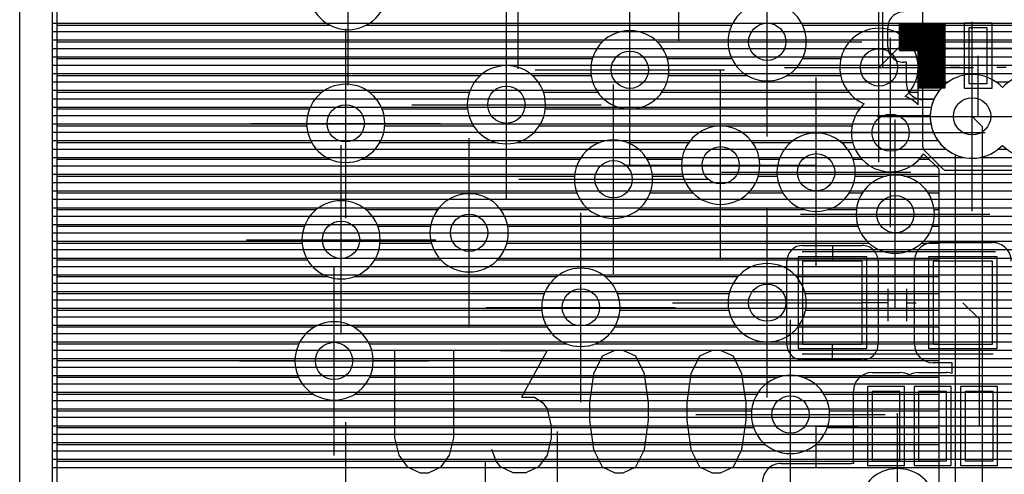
# Model space of a CAD drawing. Extents: x 25 to 291, y 23 to 136.
# Tile 90 of 147: x 25 to 36, y 115 to 120. Entities that reach past the tile are written whole.
import ezdxf

# ---------------------------------------------------------------- set-up
doc = ezdxf.new("R2010")
doc.units = 0
doc.layers.get('0').update_dxf_attribs({"linetype": 'CONTINUOUS'})
for name, color, linetype in [('copper_layer_2', 1, 'CONTINUOUS'), ('copper_layer_3', 3, 'CONTINUOUS'), ('copper_layer_bottom', 4, 'CONTINUOUS'), ('copper_layer_top', 5, 'CONTINUOUS'), ('drill_drawing', 6, 'CONTINUOUS'), ('paste_mask_top', 2, 'CONTINUOUS'), ('silkscreen_top', 1, 'CONTINUOUS'), ('solder_mask_top', 1, 'CONTINUOUS')]:
    doc.layers.add(name, color=color, linetype=linetype)

# ---------------------------------------------------------------- blocks, each defined once
blk = doc.blocks.new('D20')
blk.add_circle((0, 0), 0.2)
blk = doc.blocks.new('D94')
blk.add_lwpolyline([(0.09906, 0.09906), (-0.09906, 0.09906), (-0.09906, -0.09906), (0.09906, -0.09906)], close=True)
blk = doc.blocks.new('D110')
blk.add_lwpolyline([(0.09906, 0.29972), (-0.09906, 0.29972), (-0.09906, -0.29972), (0.09906, -0.29972)], close=True)
blk = doc.blocks.new('D127')
blk.add_lwpolyline([(0.14986, 0.37338), (-0.14986, 0.37338), (-0.14986, -0.37338), (0.14986, -0.37338)], close=True)
blk = doc.blocks.new('D482')
blk.add_lwpolyline([(0.32004, 0.4445), (-0.32004, 0.4445), (-0.32004, -0.4445), (0.32004, -0.4445)], close=True)
blk = doc.blocks.new('D398')
blk.add_lwpolyline([(0.14986, 0.34798), (-0.14986, 0.34798), (-0.14986, -0.34798), (0.14986, -0.34798)], close=True)
blk = doc.blocks.new('D413')
blk.add_lwpolyline([(0.19812, 0.42418), (-0.19812, 0.42418), (-0.19812, -0.42418), (0.19812, -0.42418)], close=True)
blk = doc.blocks.new('D568')
blk.add_lwpolyline([(0.3683, 0.49276), (-0.3683, 0.49276), (-0.3683, -0.49276), (0.3683, -0.49276)], close=True)

msp = doc.modelspace()

# ---------------------------------------------------------------- linework, layer by layer
at = {"layer": 'copper_layer_2', "color": 1}
for points in [[(31.725171, 125.050292), (25.750064, 125.050292), (25.750064, 25.750064), (86.050292, 25.750064)], [(35.094996, 118.423165), (35.094996, 123.177292)], [(25.750064, 119.749809), (35.094996, 119.749809)], [(25.750064, 119.659893), (35.094996, 119.659893)], [(25.750064, 119.569977), (35.094996, 119.569977)], [(25.750064, 119.479807), (35.094996, 119.479807)], [(25.750064, 119.389891), (35.094996, 119.389891)], [(25.750064, 119.299975), (35.094996, 119.299975)], [(25.750064, 119.209804), (35.094996, 119.209804)], [(25.750064, 119.119888), (35.094996, 119.119888)], [(25.750064, 119.029972), (35.094996, 119.029972)], [(25.750064, 118.939802), (35.094996, 118.939802)], [(25.750064, 118.849886), (35.094996, 118.849886)], [(25.750064, 118.75997), (35.094996, 118.75997)], [(25.750064, 118.669799), (35.094996, 118.669799)], [(25.750064, 118.579883), (35.094996, 118.579883)], [(25.750064, 118.489967), (35.094996, 118.489967)], [(25.750064, 118.399797), (35.100838, 118.399797)], [(25.750064, 118.309881), (35.187706, 118.309881)], [(35.312675, 118.184912), (35.109728, 118.387859)], [(25.750064, 118.219964), (35.277623, 118.219964)], [(25.750064, 118.129794), (48.771908, 118.129794)], [(36.377191, 118.17018), (35.347981, 118.17018)], [(25.750064, 118.039878), (48.757176, 118.039878)], [(25.750064, 117.949962), (48.750572, 117.949962)], [(25.750064, 117.859792), (48.751842, 117.859792)], [(25.750064, 117.769876), (39.459995, 117.769876)], [(25.750064, 117.679959), (39.265939, 117.679959)], [(25.750064, 117.589789), (39.187452, 117.589789)], [(25.750064, 117.499873), (39.145034, 117.499873)], [(25.750064, 117.409957), (39.126492, 117.409957)], [(25.750064, 117.319787), (39.129032, 117.319787)], [(25.750064, 117.22987), (39.1524, 117.22987)], [(25.750064, 117.139954), (39.201676, 117.139954)], [(25.750064, 117.049784), (39.292355, 117.049784)], [(25.750064, 116.959868), (43.614173, 116.959868)], [(25.750064, 116.869952), (43.547879, 116.869952)], [(25.750064, 116.779782), (43.512573, 116.779782)], [(25.750064, 116.689865), (43.500127, 116.689865)], [(25.750064, 116.599949), (43.508255, 116.599949)], [(25.750064, 116.509779), (43.538227, 116.509779)], [(25.750064, 116.419863), (43.596393, 116.419863)], [(25.750064, 116.329947), (40.014986, 116.329947)], [(25.750064, 116.239776), (39.900178, 116.239776)], [(25.750064, 116.14986), (39.840234, 116.14986)], [(25.750064, 116.059944), (39.356109, 116.059944)], [(25.750064, 115.969774), (39.258573, 115.969774)], [(25.750064, 115.879858), (39.206248, 115.879858)], [(25.750064, 115.789942), (39.18034, 115.789942)], [(25.750064, 115.699771), (39.175768, 115.699771)], [(25.750064, 115.609855), (39.192024, 115.609855)], [(25.750064, 115.519939), (39.231902, 115.519939)], [(25.750064, 115.430023), (39.305309, 115.430023)], [(25.750064, 115.339853), (39.467615, 115.339853)], [(25.750064, 115.249936), (47.98476, 115.249936)], [(25.750064, 115.16002), (48.118872, 115.16002)], [(25.750064, 115.06985), (48.767082, 115.06985)], [(25.750064, 114.979934), (48.79934, 114.979934)]]:
    msp.add_lwpolyline(points, dxfattribs=at)
for points in [[(35.094996, 118.423165), (35.094996, 118.423165), (35.094996, 118.423165, 0.201729), (35.109728, 118.387859), (35.109728, 118.387859)], [(35.312675, 118.184912), (35.312675, 118.184912), (35.312675, 118.184912, 0.196094), (35.347981, 118.17018), (35.347981, 118.17018)]]:
    msp.add_lwpolyline(points, format="xyb", dxfattribs=at)
at = {"layer": 'copper_layer_3', "color": 3}
for points in [[(31.725171, 125.000254), (25.800102, 125.000254), (25.800102, 55.650241), (28.305817, 55.650241)], [(25.800102, 119.729997), (28.726949, 119.729997)], [(29.12319, 119.729997), (33.045466, 119.729997)], [(33.804674, 119.729997), (37.095504, 119.729997)], [(25.800102, 119.549911), (31.655829, 119.549911)], [(32.244348, 119.549911), (33.00508, 119.549911)], [(33.84506, 119.549911), (34.307341, 119.549911)], [(34.94285, 119.549911), (36.905512, 119.549911)], [(35.074422, 119.247904), (35.277369, 119.450851)], [(35.347981, 119.480315), (36.502159, 119.480315)], [(25.800102, 119.369825), (31.547371, 119.369825)], [(32.352553, 119.369825), (33.04572, 119.369825)], [(33.80442, 119.369825), (34.2159, 119.369825)], [(35.03429, 119.369825), (35.196342, 119.369825)], [(25.800102, 119.189992), (30.346965, 119.189992)], [(30.903226, 119.189992), (31.534417, 119.189992)], [(32.365761, 119.189992), (33.209296, 119.189992)], [(33.640843, 119.189992), (34.213868, 119.189992)], [(35.036322, 119.189992), (35.045974, 119.189992)], [(35.044958, 118.87427), (35.044958, 119.177292)], [(25.800102, 119.009906), (28.646177, 119.009906)], [(29.153924, 119.009906), (30.22733, 119.009906)], [(31.02286, 119.009906), (31.605537, 119.009906)], [(32.294387, 119.009906), (34.299467, 119.009906)], [(34.950724, 119.009906), (35.044958, 119.009906)], [(25.800102, 118.82982), (28.509525, 118.82982)], [(29.290577, 118.82982), (30.207518, 118.82982)], [(31.042672, 118.82982), (34.416053, 118.82982)], [(25.800102, 118.649987), (28.480823, 118.649987)], [(29.319279, 118.649987), (30.270511, 118.649987)], [(30.979426, 118.649987), (34.336805, 118.649987)], [(25.800102, 118.469901), (28.533655, 118.469901)], [(29.266447, 118.469901), (30.515113, 118.469901)], [(30.735077, 118.469901), (31.631445, 118.469901)], [(31.91872, 118.469901), (32.583693, 118.469901)], [(33.266447, 118.469901), (33.677673, 118.469901)], [(34.222504, 118.469901), (34.343409, 118.469901)], [(25.800102, 118.289815), (28.733045, 118.289815)], [(29.067056, 118.289815), (31.414021, 118.289815)], [(32.136144, 118.289815), (32.510033, 118.289815)], [(33.340107, 118.289815), (33.553975, 118.289815)], [(34.346203, 118.289815), (34.441961, 118.289815)], [(35.058166, 118.289815), (35.161798, 118.289815)], [(35.270003, 112.303277), (35.270003, 118.181864), (35.103378, 118.348235)], [(25.800102, 118.109982), (31.356617, 118.109982)], [(32.193548, 118.109982), (32.521209, 118.109982)], [(33.328931, 118.109982), (33.531877, 118.109982)], [(34.368047, 118.109982), (34.707391, 118.109982)], [(34.892812, 118.109982), (35.270003, 118.109982)], [(25.800102, 117.929896), (31.381001, 117.929896)], [(32.169164, 117.929896), (32.626365, 117.929896)], [(33.223774, 117.929896), (33.592583, 117.929896)], [(34.307595, 117.929896), (34.448311, 117.929896)], [(35.151638, 117.929896), (35.270003, 117.929896)], [(25.800102, 117.749809), (28.583693, 117.749809)], [(29.116586, 117.749809), (29.887224, 117.749809)], [(30.562865, 117.749809), (31.509525, 117.749809)], [(32.04064, 117.749809), (33.822962, 117.749809)], [(34.077216, 117.749809), (34.383033, 117.749809)], [(35.21717, 117.749809), (35.270003, 117.749809)], [(25.800102, 117.569977), (28.455677, 117.569977)], [(29.244348, 117.569977), (29.81077, 117.569977)], [(30.639319, 117.569977), (34.400813, 117.569977)], [(35.19939, 117.569977), (35.270003, 117.569977)], [(25.800102, 117.389891), (28.431547, 117.389891)], [(29.268479, 117.389891), (29.819914, 117.389891)], [(30.630429, 117.389891), (34.517145, 117.389891)], [(35.083058, 117.389891), (35.270003, 117.389891)], [(25.800102, 117.209804), (28.489459, 117.209804)], [(29.210566, 117.209804), (29.921514, 117.209804)], [(30.528575, 117.209804), (35.270003, 117.209804)], [(25.800102, 117.029972), (28.708153, 117.029972)], [(28.991872, 117.029972), (31.164846, 117.029972)], [(31.685293, 117.029972), (33.11176, 117.029972)], [(33.738379, 117.029972), (35.270003, 117.029972)], [(25.800102, 116.849886), (31.032512, 116.849886)], [(31.817374, 116.849886), (33.017018, 116.849886)], [(33.833122, 116.849886), (35.270003, 116.849886)], [(25.800102, 116.669799), (31.006096, 116.669799)], [(31.844044, 116.669799), (33.0127, 116.669799)], [(33.83744, 116.669799), (35.270003, 116.669799)], [(25.800102, 116.489967), (28.566675, 116.489967)], [(28.98349, 116.489967), (31.061468, 116.489967)], [(31.788672, 116.489967), (33.095504, 116.489967)], [(33.754636, 116.489967), (35.270003, 116.489967)], [(25.800102, 116.309881), (28.397765, 116.309881)], [(29.1524, 116.309881), (31.270003, 116.309881)], [(31.580137, 116.309881), (35.270003, 116.309881)], [(25.800102, 116.129794), (28.355093, 116.129794)], [(29.195072, 116.129794), (35.270003, 116.129794)], [(25.800102, 115.949962), (28.393447, 115.949962)], [(29.156718, 115.949962), (33.545847, 115.949962)], [(33.804166, 115.949962), (35.270003, 115.949962)], [(25.800102, 115.769876), (28.551181, 115.769876)], [(28.998984, 115.769876), (33.316993, 115.769876)], [(34.03302, 115.769876), (35.270003, 115.769876)], [(25.800102, 115.589789), (33.257049, 115.589789)], [(34.093218, 115.589789), (35.270003, 115.589789)], [(25.800102, 115.409957), (33.279147, 115.409957)], [(34.070866, 115.409957), (35.270003, 115.409957)], [(25.800102, 115.22987), (33.403353, 115.22987)], [(33.94666, 115.22987), (35.270003, 115.22987)], [(25.800102, 115.049784), (35.270003, 115.049784)]]:
    msp.add_lwpolyline(points, dxfattribs=at)
for points in [[(29.345187, 120.10033), (29.345187, 120.10033), (29.345187, 120.10033, 1), (28.504953, 120.10033), (28.504953, 120.10033), (28.504953, 120.10033, 1), (29.345187, 120.10033), (29.345187, 120.10033)], [(29.345187, 120.10033), (29.345187, 120.10033), (29.345187, 120.10033, 1), (28.504953, 120.10033), (28.504953, 120.10033), (28.504953, 120.10033, 1), (29.345187, 120.10033), (29.345187, 120.10033)], [(33.84506, 119.550165), (33.84506, 119.550165), (33.84506, 119.550165, 1), (33.004826, 119.550165), (33.004826, 119.550165), (33.004826, 119.550165, 1), (33.84506, 119.550165), (33.84506, 119.550165)], [(33.84506, 119.550165), (33.84506, 119.550165), (33.84506, 119.550165, 1), (33.004826, 119.550165), (33.004826, 119.550165), (33.004826, 119.550165, 1), (33.84506, 119.550165), (33.84506, 119.550165)], [(32.370079, 119.250191), (32.370079, 119.250191), (32.370079, 119.250191, 1), (31.529845, 119.250191), (31.529845, 119.250191), (31.529845, 119.250191, 1), (32.370079, 119.250191), (32.370079, 119.250191)], [(32.370079, 119.250191), (32.370079, 119.250191), (32.370079, 119.250191, 1), (31.529845, 119.250191), (31.529845, 119.250191), (31.529845, 119.250191, 1), (32.370079, 119.250191), (32.370079, 119.250191)], [(34.907798, 118.96444), (34.907798, 118.96444), (34.907798, 118.96444, 3.468597), (34.467361, 118.885954), (34.467361, 118.885954)], [(35.347981, 119.480315), (35.347981, 119.480315), (35.347981, 119.480315, 0.201729), (35.277369, 119.450851), (35.277369, 119.450851)], [(31.044958, 118.875286), (31.044958, 118.875286), (31.044958, 118.875286, 1), (30.205232, 118.875286), (30.205232, 118.875286), (30.205232, 118.875286, 1), (31.044958, 118.875286), (31.044958, 118.875286)], [(31.044958, 118.875286), (31.044958, 118.875286), (31.044958, 118.875286, 1), (30.205232, 118.875286), (30.205232, 118.875286), (30.205232, 118.875286, 1), (31.044958, 118.875286), (31.044958, 118.875286)], [(35.074422, 119.247904), (35.074422, 119.247904), (35.074422, 119.247904, 0.196094), (35.044958, 119.177292), (35.044958, 119.177292)], [(29.320041, 118.675133), (29.320041, 118.675133), (29.320041, 118.675133, 1), (28.480315, 118.675133), (28.480315, 118.675133), (28.480315, 118.675133, 1), (29.320041, 118.675133), (29.320041, 118.675133)], [(29.320041, 118.675133), (29.320041, 118.675133), (29.320041, 118.675133, 1), (28.480315, 118.675133), (28.480315, 118.675133), (28.480315, 118.675133, 1), (29.320041, 118.675133), (29.320041, 118.675133)], [(35.044958, 118.87427), (35.044958, 118.87427), (35.044958, 118.87427, 0.098953), (34.907798, 118.96444), (34.907798, 118.96444)], [(34.467361, 118.885954), (34.467361, 118.885954), (34.467361, 118.885954, 1.139986), (35.103378, 118.348235), (35.103378, 118.348235)], [(33.345187, 118.225298), (33.345187, 118.225298), (33.345187, 118.225298, 1), (32.504953, 118.225298), (32.504953, 118.225298), (32.504953, 118.225298, 1), (33.345187, 118.225298), (33.345187, 118.225298)], [(33.345187, 118.225298), (33.345187, 118.225298), (33.345187, 118.225298, 1), (32.504953, 118.225298), (32.504953, 118.225298), (32.504953, 118.225298, 1), (33.345187, 118.225298), (33.345187, 118.225298)], [(32.195072, 118.075184), (32.195072, 118.075184), (32.195072, 118.075184, 1), (31.354839, 118.075184), (31.354839, 118.075184), (31.354839, 118.075184, 1), (32.195072, 118.075184), (32.195072, 118.075184)], [(32.195072, 118.075184), (32.195072, 118.075184), (32.195072, 118.075184, 1), (31.354839, 118.075184), (31.354839, 118.075184), (31.354839, 118.075184, 1), (32.195072, 118.075184), (32.195072, 118.075184)], [(34.370079, 118.150114), (34.370079, 118.150114), (34.370079, 118.150114, 1), (33.529845, 118.150114), (33.529845, 118.150114), (33.529845, 118.150114, 1), (34.370079, 118.150114), (34.370079, 118.150114)], [(34.370079, 118.150114), (34.370079, 118.150114), (34.370079, 118.150114, 1), (33.529845, 118.150114), (33.529845, 118.150114), (33.529845, 118.150114, 1), (34.370079, 118.150114), (34.370079, 118.150114)], [(35.219964, 117.700279), (35.219964, 117.700279), (35.219964, 117.700279, 1), (34.380239, 117.700279), (34.380239, 117.700279), (34.380239, 117.700279, 1), (35.219964, 117.700279), (35.219964, 117.700279)], [(35.219964, 117.700279), (35.219964, 117.700279), (35.219964, 117.700279, 1), (34.380239, 117.700279), (34.380239, 117.700279), (34.380239, 117.700279, 1), (35.219964, 117.700279), (35.219964, 117.700279)], [(30.645161, 117.500127), (30.645161, 117.500127), (30.645161, 117.500127, 1), (29.804928, 117.500127), (29.804928, 117.500127), (29.804928, 117.500127, 1), (30.645161, 117.500127), (30.645161, 117.500127)], [(30.645161, 117.500127), (30.645161, 117.500127), (30.645161, 117.500127, 1), (29.804928, 117.500127), (29.804928, 117.500127), (29.804928, 117.500127, 1), (30.645161, 117.500127), (30.645161, 117.500127)], [(29.270003, 117.425197), (29.270003, 117.425197), (29.270003, 117.425197, 1), (28.430277, 117.425197), (28.430277, 117.425197), (28.430277, 117.425197, 1), (29.270003, 117.425197), (29.270003, 117.425197)], [(29.270003, 117.425197), (29.270003, 117.425197), (29.270003, 117.425197, 1), (28.430277, 117.425197), (28.430277, 117.425197), (28.430277, 117.425197, 1), (29.270003, 117.425197), (29.270003, 117.425197)], [(31.84506, 116.700279), (31.84506, 116.700279), (31.84506, 116.700279, 1), (31.004826, 116.700279), (31.004826, 116.700279), (31.004826, 116.700279, 1), (31.84506, 116.700279), (31.84506, 116.700279)], [(31.84506, 116.700279), (31.84506, 116.700279), (31.84506, 116.700279, 1), (31.004826, 116.700279), (31.004826, 116.700279), (31.004826, 116.700279, 1), (31.84506, 116.700279), (31.84506, 116.700279)], [(33.84506, 116.750318), (33.84506, 116.750318), (33.84506, 116.750318, 1), (33.004826, 116.750318), (33.004826, 116.750318), (33.004826, 116.750318, 1), (33.84506, 116.750318), (33.84506, 116.750318)], [(33.84506, 116.750318), (33.84506, 116.750318), (33.84506, 116.750318, 1), (33.004826, 116.750318), (33.004826, 116.750318), (33.004826, 116.750318, 1), (33.84506, 116.750318), (33.84506, 116.750318)], [(29.195072, 116.125222), (29.195072, 116.125222), (29.195072, 116.125222, 1), (28.354839, 116.125222), (28.354839, 116.125222), (28.354839, 116.125222, 1), (29.195072, 116.125222), (29.195072, 116.125222)], [(29.195072, 116.125222), (29.195072, 116.125222), (29.195072, 116.125222, 1), (28.354839, 116.125222), (28.354839, 116.125222), (28.354839, 116.125222, 1), (29.195072, 116.125222), (29.195072, 116.125222)], [(34.094996, 115.550165), (34.094996, 115.550165), (34.094996, 115.550165, 1), (33.255271, 115.550165), (33.255271, 115.550165), (33.255271, 115.550165, 1), (34.094996, 115.550165), (34.094996, 115.550165)], [(34.094996, 115.550165), (34.094996, 115.550165), (34.094996, 115.550165, 1), (33.255271, 115.550165), (33.255271, 115.550165), (33.255271, 115.550165, 1), (34.094996, 115.550165), (34.094996, 115.550165)], [(35.075184, 114.212852), (35.075184, 114.212852), (35.075184, 114.212852, 3.028363), (34.575057, 114.212852), (34.575057, 114.212852)]]:
    msp.add_lwpolyline(points, format="xyb", dxfattribs=at)
at = {"layer": 'copper_layer_bottom', "color": 4}
for points in [[(31.725171, 125.050292), (25.750064, 125.050292), (25.750064, 25.750064), (86.050292, 25.750064)], [(25.750064, 119.749809), (71.730251, 119.749809)], [(25.750064, 119.659893), (71.730251, 119.659893)], [(25.750064, 119.569977), (71.730251, 119.569977)], [(25.750064, 119.479807), (71.730251, 119.479807)], [(25.750064, 119.389891), (71.730251, 119.389891)], [(25.750064, 119.299975), (71.730251, 119.299975)], [(25.750064, 119.209804), (71.731013, 119.209804)], [(25.750064, 119.119888), (35.368555, 119.119888)], [(25.750064, 119.029972), (35.272543, 119.029972)], [(35.881636, 119.119888), (36.018542, 119.119888)], [(25.750064, 118.939802), (35.216916, 118.939802)], [(25.750064, 118.849886), (35.186182, 118.849886)], [(25.750064, 118.75997), (35.17526, 118.75997)], [(35.625095, 118.750318), (35.737617, 118.637795)], [(25.750064, 118.669799), (35.182372, 118.669799)], [(35.649987, 110.625095), (35.737617, 110.625095), (35.737617, 118.637795)], [(25.750064, 118.579883), (35.208534, 118.579883)], [(25.750064, 118.489967), (35.258065, 118.489967)], [(25.750064, 118.399797), (35.342647, 118.399797)], [(25.750064, 118.309881), (35.447549, 118.309881)], [(35.447549, 111.027178), (35.447549, 118.336805)], [(25.750064, 118.219964), (35.447549, 118.219964)], [(25.750064, 118.129794), (35.447549, 118.129794)], [(25.750064, 118.039878), (35.447549, 118.039878)], [(25.750064, 117.949962), (35.447549, 117.949962)], [(25.750064, 117.859792), (35.447549, 117.859792)], [(25.750064, 117.769876), (35.447549, 117.769876)], [(25.750064, 117.679959), (35.447549, 117.679959)], [(25.750064, 117.589789), (35.447549, 117.589789)], [(25.750064, 117.499873), (35.447549, 117.499873)], [(25.750064, 117.409957), (35.447549, 117.409957)], [(25.750064, 117.319787), (35.447549, 117.319787)], [(25.750064, 117.22987), (35.447549, 117.22987)], [(25.750064, 117.139954), (35.447549, 117.139954)], [(25.750064, 117.049784), (35.447549, 117.049784)], [(25.750064, 116.959868), (35.447549, 116.959868)], [(25.750064, 116.869952), (35.447549, 116.869952)], [(25.750064, 116.779782), (35.447549, 116.779782)], [(25.750064, 116.689865), (35.447549, 116.689865)], [(25.750064, 116.599949), (35.447549, 116.599949)], [(25.750064, 116.509779), (35.447549, 116.509779)], [(25.750064, 116.419863), (35.447549, 116.419863)], [(25.750064, 116.329947), (35.447549, 116.329947)], [(25.750064, 116.239776), (35.447549, 116.239776)], [(25.750064, 116.14986), (35.447549, 116.14986)], [(25.750064, 116.059944), (35.447549, 116.059944)], [(25.750064, 115.969774), (35.447549, 115.969774)], [(25.750064, 115.879858), (35.447549, 115.879858)], [(25.750064, 115.789942), (35.447549, 115.789942)], [(25.750064, 115.699771), (35.447549, 115.699771)], [(25.750064, 115.609855), (35.447549, 115.609855)], [(25.750064, 115.519939), (35.447549, 115.519939)], [(25.750064, 115.430023), (35.447549, 115.430023)], [(25.750064, 115.339853), (35.447549, 115.339853)], [(25.750064, 115.249936), (35.447549, 115.249936)], [(25.750064, 115.16002), (35.447549, 115.16002)], [(25.750064, 115.06985), (35.447549, 115.06985)], [(25.750064, 114.979934), (35.447549, 114.979934)]]:
    msp.add_lwpolyline(points, dxfattribs=at)
for points in [[(35.949962, 119.061468), (35.949962, 119.061468), (35.949962, 119.061468, 1.223719), (35.447549, 118.336805), (35.447549, 118.336805)], [(36.452629, 118.336805), (36.452629, 118.336805), (36.452629, 118.336805, 1.224164), (35.949962, 119.061468), (35.949962, 119.061468)]]:
    msp.add_lwpolyline(points, format="xyb", dxfattribs=at)
at = {"layer": 'copper_layer_top', "color": 5}
for points in [[(31.725171, 125.050292), (25.750064, 125.050292), (25.750064, 25.750064), (86.050292, 25.750064)], [(25.750064, 119.749809), (34.726187, 119.749809)], [(25.750064, 119.659893), (34.719075, 119.659893)], [(34.719075, 119.501143), (34.719075, 119.701295)], [(34.894082, 119.506223), (35.089916, 119.506223), (35.09144, 119.505715), (35.09271, 119.504699), (35.093472, 119.503429), (35.09398, 119.501905), (35.09398, 119.106172), (35.283973, 119.106172), (35.283973, 119.696215), (34.894082, 119.696215), (34.894082, 119.506223), (34.894082, 119.696215)], [(34.899162, 119.506223), (34.899162, 119.696215)], [(34.903988, 119.506223), (34.903988, 119.696215)], [(34.909068, 119.506223), (34.909068, 119.696215)], [(34.914148, 119.506223), (34.914148, 119.696215)], [(34.918974, 119.506223), (34.918974, 119.696215)], [(34.924054, 119.506223), (34.924054, 119.696215)], [(34.929134, 119.506223), (34.929134, 119.696215)], [(34.93396, 119.506223), (34.93396, 119.696215)], [(34.93904, 119.506223), (34.93904, 119.696215)], [(34.94412, 119.506223), (34.94412, 119.696215)], [(34.948946, 119.506223), (34.948946, 119.696215)], [(34.954026, 119.506223), (34.954026, 119.696215)], [(34.959106, 119.506223), (34.959106, 119.696215)], [(34.964186, 119.506223), (34.964186, 119.696215)], [(34.969012, 119.506223), (34.969012, 119.696215)], [(34.974092, 119.506223), (34.974092, 119.696215)], [(34.979172, 119.506223), (34.979172, 119.696215)], [(34.983998, 119.506223), (34.983998, 119.696215)], [(34.989078, 119.506223), (34.989078, 119.696215)], [(34.994158, 119.506223), (34.994158, 119.696215)], [(34.998984, 119.506223), (34.998984, 119.696215)], [(35.004064, 119.506223), (35.004064, 119.696215)], [(35.009144, 119.506223), (35.009144, 119.696215)], [(35.01397, 119.506223), (35.01397, 119.696215)], [(35.01905, 119.506223), (35.01905, 119.696215)], [(35.02413, 119.506223), (35.02413, 119.696215)], [(35.028956, 119.506223), (35.028956, 119.696215)], [(35.034036, 119.506223), (35.034036, 119.696215)], [(35.039116, 119.506223), (35.039116, 119.696215)], [(35.044196, 119.506223), (35.044196, 119.696215)], [(35.049022, 119.506223), (35.049022, 119.696215)], [(35.054102, 119.506223), (35.054102, 119.696215)], [(35.059182, 119.506223), (35.059182, 119.696215)], [(35.064008, 119.506223), (35.064008, 119.696215)], [(35.069088, 119.506223), (35.069088, 119.696215)], [(35.074168, 119.506223), (35.074168, 119.696215)], [(35.078994, 119.506223), (35.078994, 119.696215)], [(35.084074, 119.506223), (35.084074, 119.696215)], [(35.089154, 119.506223), (35.089154, 119.696215)], [(35.09398, 119.106172), (35.09398, 119.696215)], [(35.09906, 119.106172), (35.09906, 119.696215)], [(35.10414, 119.106172), (35.10414, 119.696215)], [(35.108966, 119.106172), (35.108966, 119.696215)], [(35.114046, 119.106172), (35.114046, 119.696215)], [(35.119126, 119.106172), (35.119126, 119.696215)], [(35.123952, 119.106172), (35.123952, 119.696215)], [(35.129032, 119.106172), (35.129032, 119.696215)], [(35.134112, 119.106172), (35.134112, 119.696215)], [(35.139192, 119.106172), (35.139192, 119.696215)], [(35.144018, 119.106172), (35.144018, 119.696215)], [(35.149098, 119.106172), (35.149098, 119.696215)], [(35.154178, 119.106172), (35.154178, 119.696215)], [(35.159004, 119.106172), (35.159004, 119.696215)], [(35.164084, 119.106172), (35.164084, 119.696215)], [(35.169164, 119.106172), (35.169164, 119.696215)], [(35.17399, 119.106172), (35.17399, 119.696215)], [(35.17907, 119.106172), (35.17907, 119.696215)], [(35.18415, 119.106172), (35.18415, 119.696215)], [(35.188976, 119.106172), (35.188976, 119.696215)], [(35.194056, 119.106172), (35.194056, 119.696215)], [(35.199136, 119.106172), (35.199136, 119.696215)], [(35.203962, 119.106172), (35.203962, 119.696215)], [(35.209042, 119.106172), (35.209042, 119.696215)], [(35.214122, 119.106172), (35.214122, 119.696215)], [(35.218948, 119.106172), (35.218948, 119.696215)], [(35.224028, 119.106172), (35.224028, 119.696215)], [(35.229108, 119.106172), (35.229108, 119.696215)], [(35.234188, 119.106172), (35.234188, 119.696215)], [(35.239014, 119.106172), (35.239014, 119.696215)], [(35.244094, 119.106172), (35.244094, 119.696215)], [(35.249174, 119.106172), (35.249174, 119.696215)], [(35.254001, 119.106172), (35.254001, 119.696215)], [(35.259081, 119.106172), (35.259081, 119.696215)], [(35.264161, 119.106172), (35.264161, 119.696215)], [(35.268987, 119.106172), (35.268987, 119.696215)], [(35.274067, 119.106172), (35.274067, 119.696215)], [(35.279147, 119.106172), (35.279147, 119.696215)], [(25.750064, 119.569977), (34.719075, 119.569977)], [(25.750064, 119.479807), (34.720345, 119.479807)], [(34.625095, 119.275337), (34.900178, 119.550165), (35.040132, 119.550165)], [(35.040132, 119.550165), (35.188976, 119.401321)], [(25.750064, 119.389891), (34.760478, 119.389891)], [(35.625095, 118.750318), (35.689103, 118.750318), (35.689103, 119.401321)], [(25.750064, 119.299975), (34.918974, 119.299975)], [(34.918974, 119.101346), (34.918974, 119.301245), (34.918974, 119.331217), (34.889002, 119.331217)], [(25.750064, 119.209804), (34.918974, 119.209804)], [(25.750064, 119.119888), (34.918974, 119.119888)], [(25.750064, 119.029972), (34.934722, 119.029972)], [(25.750064, 118.939802), (35.03556, 118.939802)], [(35.213106, 118.931166), (35.089154, 118.931166)], [(25.750064, 118.849886), (35.186182, 118.849886)], [(25.750064, 118.75997), (35.17526, 118.75997)], [(25.750064, 118.669799), (35.182372, 118.669799)], [(25.750064, 118.579883), (35.208534, 118.579883)], [(25.750064, 118.489967), (35.258065, 118.489967)], [(25.750064, 118.399797), (35.342647, 118.399797)], [(35.907544, 118.399797), (35.992634, 118.399797)], [(25.750064, 118.309881), (35.532385, 118.309881)], [(35.717805, 118.309881), (36.182372, 118.309881)], [(25.750064, 118.219964), (40.774956, 118.219964)], [(25.750064, 118.129794), (40.004572, 118.129794)], [(25.750064, 118.039878), (39.953772, 118.039878)], [(25.750064, 117.949962), (39.949962, 117.949962)], [(25.750064, 117.859792), (39.949962, 117.859792)], [(25.750064, 117.769876), (39.308865, 117.769876)], [(25.750064, 117.679959), (39.193802, 117.679959)], [(25.750064, 117.589789), (37.880112, 117.589789)], [(25.750064, 117.499873), (37.789688, 117.499873)], [(25.750064, 117.409957), (37.699517, 117.409957)], [(33.805182, 117.365253), (34.445009, 117.365253)], [(34.124968, 117.365253), (34.124968, 117.195326)], [(35.204978, 117.395225), (35.84506, 117.395225)], [(25.750064, 117.319787), (33.689357, 117.319787)], [(25.750064, 117.22987), (33.638557, 117.22987)], [(34.560579, 117.319787), (35.048768, 117.319787)], [(34.611379, 117.22987), (35.008128, 117.22987)], [(25.750064, 117.139954), (33.635001, 117.139954)], [(33.635001, 116.305309), (33.635001, 117.195326)], [(34.615189, 117.195326), (34.615189, 116.305309)], [(34.615189, 117.139954), (35.00508, 117.139954)], [(35.00508, 116.305309), (35.00508, 117.195326)], [(25.750064, 117.049784), (33.635001, 117.049784)], [(34.615189, 117.049784), (35.00508, 117.049784)], [(25.750064, 116.959868), (33.635001, 116.959868)], [(34.615189, 116.959868), (35.00508, 116.959868)], [(25.750064, 116.869952), (33.635001, 116.869952)], [(34.615189, 116.869952), (35.00508, 116.869952)], [(25.750064, 116.779782), (33.635001, 116.779782)], [(33.424943, 116.750318), (34.124968, 116.750318)], [(33.635001, 116.750318), (33.805182, 116.750318)], [(34.615189, 116.750318), (34.445009, 116.750318)], [(34.615189, 116.779782), (35.00508, 116.779782)], [(35.525019, 116.750318), (35.700025, 116.575311), (35.700025, 115.425197)], [(25.750064, 116.689865), (33.635001, 116.689865)], [(25.750064, 116.599949), (33.635001, 116.599949)], [(34.615189, 116.689865), (35.00508, 116.689865)], [(34.615189, 116.599949), (35.00508, 116.599949)], [(25.750064, 116.509779), (33.635001, 116.509779)], [(34.615189, 116.509779), (35.00508, 116.509779)], [(25.750064, 116.419863), (33.635001, 116.419863)], [(34.615189, 116.419863), (35.00508, 116.419863)], [(25.750064, 116.329947), (33.635001, 116.329947)], [(34.124968, 116.135128), (34.124968, 116.305309)], [(34.615189, 116.329947), (35.00508, 116.329947)], [(25.750064, 116.239776), (33.648209, 116.239776)], [(34.601981, 116.239776), (35.016002, 116.239776)], [(25.750064, 116.14986), (33.736093, 116.14986)], [(34.445009, 116.135128), (33.805182, 116.135128)], [(34.514097, 116.14986), (35.078994, 116.14986)], [(35.409957, 115.99111), (35.409957, 116.105156), (35.204978, 116.105156)], [(25.750064, 116.059944), (35.409957, 116.059944)], [(25.750064, 115.969774), (34.444247, 115.969774)], [(34.550165, 116.000254), (34.85014, 116.000254)], [(35.050038, 116.000254), (35.350013, 116.000254)], [(25.750064, 115.879858), (34.366523, 115.879858)], [(25.750064, 115.789942), (34.350013, 115.789942)], [(34.350013, 115.050292), (34.350013, 115.800356)], [(25.750064, 115.699771), (34.350013, 115.699771)], [(25.750064, 115.609855), (34.350013, 115.609855)], [(25.750064, 115.519939), (34.350013, 115.519939)], [(25.750064, 115.430023), (34.350013, 115.430023)], [(25.750064, 115.339853), (34.350013, 115.339853)], [(25.750064, 115.249936), (34.350013, 115.249936)], [(25.750064, 115.16002), (34.350013, 115.16002)], [(25.750064, 115.06985), (34.350013, 115.06985)], [(33.575057, 115.025146), (34.325121, 115.025146)], [(25.750064, 114.979934), (33.448311, 114.979934)]]:
    msp.add_lwpolyline(points, dxfattribs=at)
for points in [[(34.889002, 119.871222), (34.889002, 119.871222), (34.889002, 119.871222, 0.414214), (34.719075, 119.701295), (34.719075, 119.701295)], [(34.719075, 119.501143), (34.719075, 119.501143), (34.719075, 119.501143, 0.414214), (34.889002, 119.331217), (34.889002, 119.331217)], [(34.918974, 119.101346), (34.918974, 119.101346), (34.918974, 119.101346, 0.414214), (35.089154, 118.931166), (35.089154, 118.931166)], [(35.213106, 118.931166), (35.213106, 118.931166), (35.213106, 118.931166, 0.838356), (35.949962, 118.438913), (35.949962, 118.438913)], [(35.949962, 118.438913), (35.949962, 118.438913), (35.949962, 118.438913, 0.838905), (36.687071, 118.931166), (36.687071, 118.931166)], [(33.805182, 117.365253), (33.805182, 117.365253), (33.805182, 117.365253, 0.413157), (33.635001, 117.195326), (33.635001, 117.195326)], [(34.615189, 117.195326), (34.615189, 117.195326), (34.615189, 117.195326, 0.415269), (34.445009, 117.365253), (34.445009, 117.365253)], [(35.204978, 117.395225), (35.204978, 117.395225), (35.204978, 117.395225, 0.414214), (35.00508, 117.195326), (35.00508, 117.195326)], [(36.044958, 117.195326), (36.044958, 117.195326), (36.044958, 117.195326, 0.414214), (35.84506, 117.395225), (35.84506, 117.395225)], [(33.635001, 116.305309), (33.635001, 116.305309), (33.635001, 116.305309, 0.414214), (33.805182, 116.135128), (33.805182, 116.135128)], [(34.445009, 116.135128), (34.445009, 116.135128), (34.445009, 116.135128, 0.414214), (34.615189, 116.305309), (34.615189, 116.305309)], [(35.00508, 116.305309), (35.00508, 116.305309), (35.00508, 116.305309, 0.413315), (35.204978, 116.105156), (35.204978, 116.105156)], [(34.550165, 116.000254), (34.550165, 116.000254), (34.550165, 116.000254, 0.413315), (34.350013, 115.800356), (34.350013, 115.800356)], [(34.949962, 115.97333), (34.949962, 115.97333), (34.949962, 115.97333, 0.129793), (34.85014, 116.000254), (34.85014, 116.000254)], [(35.050038, 116.000254), (35.050038, 116.000254), (35.050038, 116.000254, 0.132463), (34.949962, 115.97333), (34.949962, 115.97333)], [(35.409957, 115.99111), (35.409957, 115.99111), (35.409957, 115.99111, 0.077139), (35.350013, 116.000254), (35.350013, 116.000254)], [(33.575057, 115.025146), (33.575057, 115.025146), (33.575057, 115.025146, 0.414214), (33.375159, 114.825248), (33.375159, 114.825248)], [(34.351791, 115.023368), (34.351791, 115.023368), (34.351791, 115.023368, 0.033803), (34.325121, 115.025146), (34.325121, 115.025146)], [(34.350013, 115.050292), (34.350013, 115.050292), (34.350013, 115.050292, 0.032227), (34.351791, 115.023368), (34.351791, 115.023368)]]:
    msp.add_lwpolyline(points, format="xyb", dxfattribs=at)
at = {"layer": 'drill_drawing', "color": 6}
for points in [[(25.400051, 25.400051), (25.400051, 125.400305), (31.725171, 125.400305), (31.725171, 126.700279), (39.474981, 126.700279), (39.474981, 125.400305), (71.600203, 125.400305), (71.600203, 123.400305), (79.200152, 123.400305), (79.200152, 125.400305), (86.400051, 125.400305), (86.400051, 25.400051), (25.400051, 25.400051)], [(32.474981, 119.559309), (32.474981, 121.591313)], [(30.750064, 119.259335), (30.750064, 121.291339)], [(28.92507, 119.084328), (28.92507, 121.116332)], [(33.424943, 118.534163), (33.424943, 120.566167)], [(31.949962, 118.234188), (31.949962, 120.266193)], [(34.625095, 118.259335), (34.625095, 120.291339)], [(30.625095, 117.859284), (30.625095, 119.891288)], [(35.625095, 117.734315), (35.625095, 119.76632)], [(28.900178, 117.659131), (28.900178, 119.691135)], [(34.750064, 117.559309), (34.750064, 119.591313)], [(32.408941, 119.550165), (34.440945, 119.550165)], [(30.93396, 119.250191), (32.965964, 119.250191)], [(32.92507, 117.209296), (32.92507, 119.2413)], [(33.609093, 119.275337), (35.641097, 119.275337)], [(33.949962, 117.134112), (33.949962, 119.166116)], [(31.774956, 117.059182), (31.774956, 119.091186)], [(29.609093, 118.875286), (31.641097, 118.875286)], [(34.609093, 118.750318), (36.641097, 118.750318)], [(34.800102, 116.684277), (34.800102, 118.716281)], [(35.259081, 118.750318), (37.291085, 118.750318)], [(27.884176, 118.675133), (29.91618, 118.675133)], [(30.225044, 116.484125), (30.225044, 118.516129)], [(33.734061, 118.575311), (35.766066, 118.575311)], [(28.85014, 116.409195), (28.85014, 118.441199)], [(31.909068, 118.225298), (33.941072, 118.225298)], [(30.758954, 118.075184), (32.790958, 118.075184)], [(32.93396, 118.150114), (34.965964, 118.150114)], [(33.424943, 115.734315), (33.424943, 117.76632)], [(31.424943, 115.684277), (31.424943, 117.716281)], [(33.7841, 117.700279), (35.816104, 117.700279)], [(29.209042, 117.500127), (31.241046, 117.500127)], [(27.834138, 117.425197), (29.866142, 117.425197)], [(28.774956, 115.10922), (28.774956, 117.141224)], [(30.408941, 116.700279), (32.440945, 116.700279)], [(32.408941, 116.750318), (34.440945, 116.750318)], [(33.675133, 114.534163), (33.675133, 116.566167)], [(27.758954, 116.125222), (29.790958, 116.125222)], [(32.659131, 115.550165), (34.691135, 115.550165)], [(34.824994, 113.534163), (34.824994, 115.566167)], [(28.900178, 113.434341), (28.900178, 115.466345)], [(31.175006, 113.334265), (31.175006, 115.366269)], [(30.400051, 113.009144), (30.400051, 115.041148)]]:
    msp.add_lwpolyline(points, dxfattribs=at)
at = {"layer": 'paste_mask_top', "color": 2}
for points in [[(34.894082, 119.506223), (35.089916, 119.506223), (35.09144, 119.505715), (35.09271, 119.504699), (35.093472, 119.503429), (35.09398, 119.501905), (35.09398, 119.106172), (35.283973, 119.106172), (35.283973, 119.696215), (34.894082, 119.696215), (34.894082, 119.506223), (34.894082, 119.696215)], [(34.899162, 119.506223), (34.899162, 119.696215)], [(34.903988, 119.506223), (34.903988, 119.696215)], [(34.909068, 119.506223), (34.909068, 119.696215)], [(34.914148, 119.506223), (34.914148, 119.696215)], [(34.918974, 119.506223), (34.918974, 119.696215)], [(34.924054, 119.506223), (34.924054, 119.696215)], [(34.929134, 119.506223), (34.929134, 119.696215)], [(34.93396, 119.506223), (34.93396, 119.696215)], [(34.93904, 119.506223), (34.93904, 119.696215)], [(34.94412, 119.506223), (34.94412, 119.696215)], [(34.948946, 119.506223), (34.948946, 119.696215)], [(34.954026, 119.506223), (34.954026, 119.696215)], [(34.959106, 119.506223), (34.959106, 119.696215)], [(34.964186, 119.506223), (34.964186, 119.696215)], [(34.969012, 119.506223), (34.969012, 119.696215)], [(34.974092, 119.506223), (34.974092, 119.696215)], [(34.979172, 119.506223), (34.979172, 119.696215)], [(34.983998, 119.506223), (34.983998, 119.696215)], [(34.989078, 119.506223), (34.989078, 119.696215)], [(34.994158, 119.506223), (34.994158, 119.696215)], [(34.998984, 119.506223), (34.998984, 119.696215)], [(35.004064, 119.506223), (35.004064, 119.696215)], [(35.009144, 119.506223), (35.009144, 119.696215)], [(35.01397, 119.506223), (35.01397, 119.696215)], [(35.01905, 119.506223), (35.01905, 119.696215)], [(35.02413, 119.506223), (35.02413, 119.696215)], [(35.028956, 119.506223), (35.028956, 119.696215)], [(35.034036, 119.506223), (35.034036, 119.696215)], [(35.039116, 119.506223), (35.039116, 119.696215)], [(35.044196, 119.506223), (35.044196, 119.696215)], [(35.049022, 119.506223), (35.049022, 119.696215)], [(35.054102, 119.506223), (35.054102, 119.696215)], [(35.059182, 119.506223), (35.059182, 119.696215)], [(35.064008, 119.506223), (35.064008, 119.696215)], [(35.069088, 119.506223), (35.069088, 119.696215)], [(35.074168, 119.506223), (35.074168, 119.696215)], [(35.078994, 119.506223), (35.078994, 119.696215)], [(35.084074, 119.506223), (35.084074, 119.696215)], [(35.089154, 119.506223), (35.089154, 119.696215)], [(35.09398, 119.106172), (35.09398, 119.696215)], [(35.09906, 119.106172), (35.09906, 119.696215)], [(35.10414, 119.106172), (35.10414, 119.696215)], [(35.108966, 119.106172), (35.108966, 119.696215)], [(35.114046, 119.106172), (35.114046, 119.696215)], [(35.119126, 119.106172), (35.119126, 119.696215)], [(35.123952, 119.106172), (35.123952, 119.696215)], [(35.129032, 119.106172), (35.129032, 119.696215)], [(35.134112, 119.106172), (35.134112, 119.696215)], [(35.139192, 119.106172), (35.139192, 119.696215)], [(35.144018, 119.106172), (35.144018, 119.696215)], [(35.149098, 119.106172), (35.149098, 119.696215)], [(35.154178, 119.106172), (35.154178, 119.696215)], [(35.159004, 119.106172), (35.159004, 119.696215)], [(35.164084, 119.106172), (35.164084, 119.696215)], [(35.169164, 119.106172), (35.169164, 119.696215)], [(35.17399, 119.106172), (35.17399, 119.696215)], [(35.17907, 119.106172), (35.17907, 119.696215)], [(35.18415, 119.106172), (35.18415, 119.696215)], [(35.188976, 119.106172), (35.188976, 119.696215)], [(35.194056, 119.106172), (35.194056, 119.696215)], [(35.199136, 119.106172), (35.199136, 119.696215)], [(35.203962, 119.106172), (35.203962, 119.696215)], [(35.209042, 119.106172), (35.209042, 119.696215)], [(35.214122, 119.106172), (35.214122, 119.696215)], [(35.218948, 119.106172), (35.218948, 119.696215)], [(35.224028, 119.106172), (35.224028, 119.696215)], [(35.229108, 119.106172), (35.229108, 119.696215)], [(35.234188, 119.106172), (35.234188, 119.696215)], [(35.239014, 119.106172), (35.239014, 119.696215)], [(35.244094, 119.106172), (35.244094, 119.696215)], [(35.249174, 119.106172), (35.249174, 119.696215)], [(35.254001, 119.106172), (35.254001, 119.696215)], [(35.259081, 119.106172), (35.259081, 119.696215)], [(35.264161, 119.106172), (35.264161, 119.696215)], [(35.268987, 119.106172), (35.268987, 119.696215)], [(35.274067, 119.106172), (35.274067, 119.696215)], [(35.279147, 119.106172), (35.279147, 119.696215)]]:
    msp.add_lwpolyline(points, dxfattribs=at)
at = {"layer": 'silkscreen_top', "color": 1}
for points in [[(34.989078, 120.526289), (34.663957, 120.526289), (34.663957, 119.276353), (34.989078, 119.276353)], [(35.488951, 119.276353), (35.389129, 119.276353)], [(35.989078, 119.276353), (35.889002, 119.276353)], [(33.800102, 117.300229), (35.875032, 117.300229)], [(34.725171, 116.550165), (34.725171, 116.900178)], [(34.92507, 116.550165), (34.92507, 116.900178)], [(34.725171, 116.750318), (34.625095, 116.750318)], [(34.92507, 116.750318), (35.025146, 116.750318)], [(29.424943, 116.237744), (29.424943, 115.300229), (29.470409, 115.112776), (29.561341, 114.987808), (29.697739, 114.925324), (29.788672, 114.925324), (29.92507, 114.987808), (30.016002, 115.112776), (30.061468, 115.300229), (30.061468, 116.237744)], [(30.561341, 116.237744), (31.061468, 116.237744), (30.788672, 115.737617), (30.92507, 115.737617), (31.016002, 115.675133), (31.061468, 115.612649), (31.106934, 115.425197), (31.106934, 115.300229), (31.061468, 115.112776), (30.970536, 114.987808), (30.834138, 114.925324), (30.697739, 114.925324), (30.561341, 114.987808), (30.515875, 115.050292), (30.470409, 115.17526)], [(31.788672, 116.237744), (31.652273, 116.17526), (31.561341, 115.987808), (31.515875, 115.675133), (31.515875, 115.487681), (31.561341, 115.17526), (31.652273, 114.987808), (31.788672, 114.925324), (31.879604, 114.925324), (32.016002, 114.987808), (32.106934, 115.17526), (32.1524, 115.487681), (32.1524, 115.675133), (32.106934, 115.987808), (32.016002, 116.17526), (31.879604, 116.237744), (31.788672, 116.237744)], [(32.834138, 116.237744), (32.697739, 116.17526), (32.606807, 115.987808), (32.561341, 115.675133), (32.561341, 115.487681), (32.606807, 115.17526), (32.697739, 114.987808), (32.834138, 114.925324), (32.92507, 114.925324), (33.061468, 114.987808), (33.1524, 115.17526), (33.197866, 115.487681), (33.197866, 115.675133), (33.1524, 115.987808), (33.061468, 116.17526), (32.92507, 116.237744), (32.834138, 116.237744)], [(33.800102, 116.200152), (35.85014, 116.200152)], [(33.949962, 114.975108), (33.949962, 115.425197), (34.400051, 115.425197)]]:
    msp.add_lwpolyline(points, dxfattribs=at)
at = {"layer": 'solder_mask_top', "color": 1}
for points in [[(34.844044, 119.456185), (35.039878, 119.456185), (35.041402, 119.455677), (35.042672, 119.454915), (35.043688, 119.453645), (35.044196, 119.452121), (35.044196, 119.056134), (35.334011, 119.056134), (35.334011, 119.746253), (34.844044, 119.746253), (34.844044, 119.456185), (34.844044, 119.746253)], [(34.849124, 119.456185), (34.849124, 119.746253)], [(34.85395, 119.456185), (34.85395, 119.746253)], [(34.85903, 119.456185), (34.85903, 119.746253)], [(34.86411, 119.456185), (34.86411, 119.746253)], [(34.86919, 119.456185), (34.86919, 119.746253)], [(34.874016, 119.456185), (34.874016, 119.746253)], [(34.879096, 119.456185), (34.879096, 119.746253)], [(34.884176, 119.456185), (34.884176, 119.746253)], [(34.889002, 119.456185), (34.889002, 119.746253)], [(34.894082, 119.456185), (34.894082, 119.746253)], [(34.899162, 119.456185), (34.899162, 119.746253)], [(34.903988, 119.456185), (34.903988, 119.746253)], [(34.909068, 119.456185), (34.909068, 119.746253)], [(34.914148, 119.456185), (34.914148, 119.746253)], [(34.918974, 119.456185), (34.918974, 119.746253)], [(34.924054, 119.456185), (34.924054, 119.746253)], [(34.929134, 119.456185), (34.929134, 119.746253)], [(34.93396, 119.456185), (34.93396, 119.746253)], [(34.93904, 119.456185), (34.93904, 119.746253)], [(34.94412, 119.456185), (34.94412, 119.746253)], [(34.948946, 119.456185), (34.948946, 119.746253)], [(34.954026, 119.456185), (34.954026, 119.746253)], [(34.959106, 119.456185), (34.959106, 119.746253)], [(34.964186, 119.456185), (34.964186, 119.746253)], [(34.969012, 119.456185), (34.969012, 119.746253)], [(34.974092, 119.456185), (34.974092, 119.746253)], [(34.979172, 119.456185), (34.979172, 119.746253)], [(34.983998, 119.456185), (34.983998, 119.746253)], [(34.989078, 119.456185), (34.989078, 119.746253)], [(34.994158, 119.456185), (34.994158, 119.746253)], [(34.998984, 119.456185), (34.998984, 119.746253)], [(35.004064, 119.456185), (35.004064, 119.746253)], [(35.009144, 119.456185), (35.009144, 119.746253)], [(35.01397, 119.456185), (35.01397, 119.746253)], [(35.01905, 119.456185), (35.01905, 119.746253)], [(35.02413, 119.456185), (35.02413, 119.746253)], [(35.028956, 119.456185), (35.028956, 119.746253)], [(35.034036, 119.456185), (35.034036, 119.746253)], [(35.039116, 119.456185), (35.039116, 119.746253)], [(35.044196, 119.056134), (35.044196, 119.746253)], [(35.049022, 119.056134), (35.049022, 119.746253)], [(35.054102, 119.056134), (35.054102, 119.746253)], [(35.059182, 119.056134), (35.059182, 119.746253)], [(35.064008, 119.056134), (35.064008, 119.746253)], [(35.069088, 119.056134), (35.069088, 119.746253)], [(35.074168, 119.056134), (35.074168, 119.746253)], [(35.078994, 119.056134), (35.078994, 119.746253)], [(35.084074, 119.056134), (35.084074, 119.746253)], [(35.089154, 119.056134), (35.089154, 119.746253)], [(35.09398, 119.056134), (35.09398, 119.746253)], [(35.09906, 119.056134), (35.09906, 119.746253)], [(35.10414, 119.056134), (35.10414, 119.746253)], [(35.108966, 119.056134), (35.108966, 119.746253)], [(35.114046, 119.056134), (35.114046, 119.746253)], [(35.119126, 119.056134), (35.119126, 119.746253)], [(35.123952, 119.056134), (35.123952, 119.746253)], [(35.129032, 119.056134), (35.129032, 119.746253)], [(35.134112, 119.056134), (35.134112, 119.746253)], [(35.139192, 119.056134), (35.139192, 119.746253)], [(35.144018, 119.056134), (35.144018, 119.746253)], [(35.149098, 119.056134), (35.149098, 119.746253)], [(35.154178, 119.056134), (35.154178, 119.746253)], [(35.159004, 119.056134), (35.159004, 119.746253)], [(35.164084, 119.056134), (35.164084, 119.746253)], [(35.169164, 119.056134), (35.169164, 119.746253)], [(35.17399, 119.056134), (35.17399, 119.746253)], [(35.17907, 119.056134), (35.17907, 119.746253)], [(35.18415, 119.056134), (35.18415, 119.746253)], [(35.188976, 119.056134), (35.188976, 119.746253)], [(35.194056, 119.056134), (35.194056, 119.746253)], [(35.199136, 119.056134), (35.199136, 119.746253)], [(35.203962, 119.056134), (35.203962, 119.746253)], [(35.209042, 119.056134), (35.209042, 119.746253)], [(35.214122, 119.056134), (35.214122, 119.746253)], [(35.218948, 119.056134), (35.218948, 119.746253)], [(35.224028, 119.056134), (35.224028, 119.746253)], [(35.229108, 119.056134), (35.229108, 119.746253)], [(35.234188, 119.056134), (35.234188, 119.746253)], [(35.239014, 119.056134), (35.239014, 119.746253)], [(35.244094, 119.056134), (35.244094, 119.746253)], [(35.249174, 119.056134), (35.249174, 119.746253)], [(35.254001, 119.056134), (35.254001, 119.746253)], [(35.259081, 119.056134), (35.259081, 119.746253)], [(35.264161, 119.056134), (35.264161, 119.746253)], [(35.268987, 119.056134), (35.268987, 119.746253)], [(35.274067, 119.056134), (35.274067, 119.746253)], [(35.279147, 119.056134), (35.279147, 119.746253)], [(35.283973, 119.056134), (35.283973, 119.746253)], [(35.289053, 119.056134), (35.289053, 119.746253)], [(35.294133, 119.056134), (35.294133, 119.746253)], [(35.298959, 119.056134), (35.298959, 119.746253)], [(35.304039, 119.056134), (35.304039, 119.746253)], [(35.309119, 119.056134), (35.309119, 119.746253)], [(35.313945, 119.056134), (35.313945, 119.746253)], [(35.319025, 119.056134), (35.319025, 119.746253)], [(35.324105, 119.056134), (35.324105, 119.746253)], [(35.329185, 119.056134), (35.329185, 119.746253)]]:
    msp.add_lwpolyline(points, dxfattribs=at)

# ---------------------------------------------------------------- block references
at = {"layer": 'copper_layer_2'}
for p in [(33.424943, 119.550165), (31.949962, 119.250191), (34.625095, 119.275337), (30.625095, 118.875286), (28.900178, 118.675133), (34.750064, 118.575311), (32.92507, 118.225298), (33.949962, 118.150114), (31.774956, 118.075184), (34.800102, 117.700279), (30.225044, 117.500127), (28.85014, 117.425197), (33.424943, 116.750318), (31.424943, 116.700279), (28.774956, 116.125222), (33.675133, 115.550165)]:
    msp.add_blockref('D20', p, dxfattribs=at)
at = {"layer": 'copper_layer_bottom'}
for p in [(33.424943, 119.550165), (31.949962, 119.250191), (34.625095, 119.275337), (30.625095, 118.875286), (35.625095, 118.750318), (28.900178, 118.675133), (34.750064, 118.575311), (32.92507, 118.225298), (33.949962, 118.150114), (31.774956, 118.075184), (34.800102, 117.700279), (30.225044, 117.500127), (28.85014, 117.425197), (33.424943, 116.750318), (31.424943, 116.700279), (28.774956, 116.125222), (33.675133, 115.550165)]:
    msp.add_blockref('D20', p, dxfattribs=at)
at = {"layer": 'copper_layer_top'}
for name, p in [('D20', (33.424943, 119.550165)), ('D110', (35.689103, 119.401321)), ('D20', (31.949962, 119.250191)), ('D20', (34.625095, 119.275337)), ('D94', (35.188976, 119.401321)), ('D20', (30.625095, 118.875286)), ('D20', (35.625095, 118.750318)), ('D20', (28.900178, 118.675133)), ('D20', (34.750064, 118.575311)), ('D20', (32.92507, 118.225298)), ('D20', (33.949962, 118.150114)), ('D20', (31.774956, 118.075184)), ('D20', (34.800102, 117.700279)), ('D20', (30.225044, 117.500127)), ('D20', (28.85014, 117.425197)), ('D482', (34.124968, 116.750318)), ('D482', (35.525019, 116.750318)), ('D20', (33.424943, 116.750318)), ('D20', (31.424943, 116.700279)), ('D20', (28.774956, 116.125222)), ('D20', (33.675133, 115.550165)), ('D127', (34.700025, 115.425197)), ('D127', (35.200152, 115.425197)), ('D127', (35.700025, 115.425197))]:
    msp.add_blockref(name, p, dxfattribs=at)
at = {"layer": 'paste_mask_top'}
for name, p in [('D110', (35.689103, 119.401321)), ('D482', (34.124968, 116.750318)), ('D482', (35.525019, 116.750318)), ('D127', (34.700025, 115.425197)), ('D127', (35.200152, 115.425197)), ('D127', (35.700025, 115.425197))]:
    msp.add_blockref(name, p, dxfattribs=at)
at = {"layer": 'solder_mask_top'}
for name, p in [('D398', (35.689103, 119.401321)), ('D568', (34.124968, 116.750318)), ('D568', (35.525019, 116.750318)), ('D413', (34.700025, 115.425197)), ('D413', (35.200152, 115.425197)), ('D413', (35.700025, 115.425197))]:
    msp.add_blockref(name, p, dxfattribs=at)

doc.saveas('drawing.dxf')
